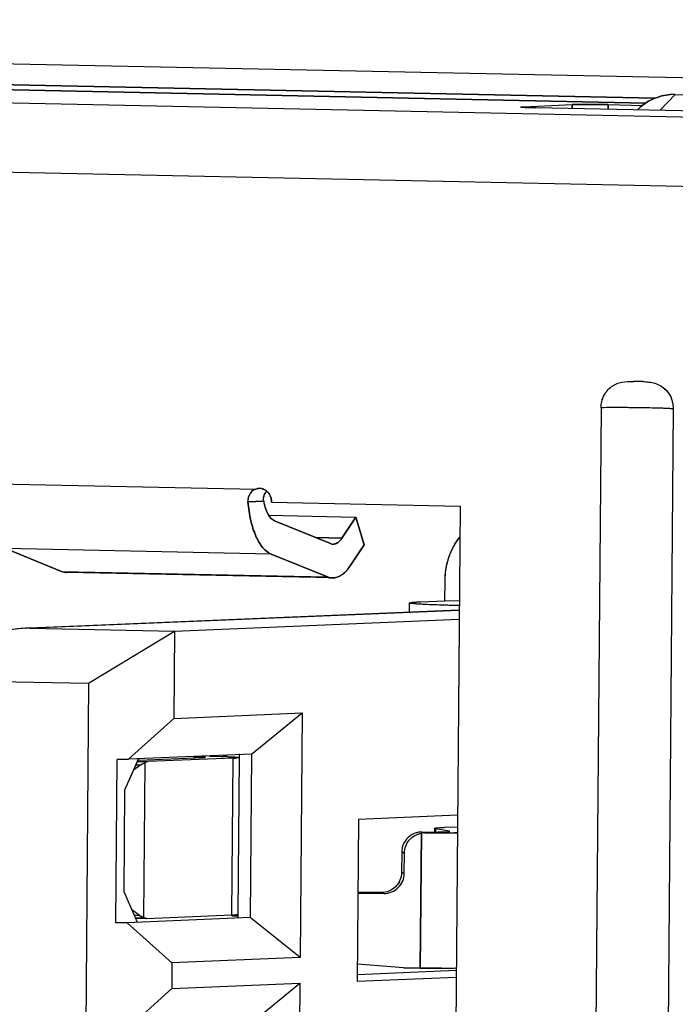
# Model space of a CAD drawing. Header units: millimetres. Extents: x 0 to 1750, y -1720 to 477.
# Tile 172 of 256: x 952.31 to 957.16, y -965 to -957.71. Entities that reach past the tile are written whole.
import ezdxf

# ---------------------------------------------------------------- set-up
doc = ezdxf.new("R2010")
doc.units = ezdxf.units.MM
doc.header["$LTSCALE"] = 92.51
for name, color, linetype in [('101304998_DXF_CONTINUOUS_LINE', 7, 'CONTINUOUS'), ('_101304998_1DXF_CONTINUOUS_LINE', 7, 'CONTINUOUS'), ('DE-11-072043DXF_CONTINUOUS_LINE', 7, 'CONTINUOUS'), ('MANIFOLD_SOLDXF_CONTINUOUS_LINE', 7, 'CONTINUOUS')]:
    doc.layers.add(name, color=color, linetype=linetype)

msp = doc.modelspace()

# ---------------------------------------------------------------- linework, layer by layer
at = {"layer": '101304998_DXF_CONTINUOUS_LINE'}
for p, q in [((937.6096, -958.026), (963.7248, -958.5693)), ((957.0134, -958.2961), (945.2549, -958.0514)), ((945.3269, -958.0899), (956.9464, -958.3317)), ((957.1648, -958.2681), (957.0518, -958.385)), ((956.032, -958.3622), (956.0251, -958.3614)), ((956.0414, -958.3628), (956.032, -958.3622)), ((956.0706, -958.3642), (956.0414, -958.3628)), ((956.0425, -958.3584), (956.4003, -958.3433)), ((959.8882, -958.444), (956.1319, -958.3659)), ((956.4003, -958.3433), (956.4001, -958.3714)), ((956.6684, -958.377), (956.6686, -958.3433)), ((956.6686, -958.3433), (956.923, -958.3486)), ((963.497, -959.0786), (937.3492, -958.5345)), ((956.6148, -960.5851), (956.4944, -975.18)), ((957.031, -975.1911), (957.1514, -960.5962)), ((951.9688, -961.1433), (954.0594, -961.1868)), ((954.0012, -961.2803), (954.1173, -961.2754)), ((954.176, -961.2842), (955.5712, -961.3132)), ((954.1542, -961.381), (954.7998, -961.3944)), ((955.5712, -961.3132), (955.5336, -965.8616)), ((954.6127, -961.5907), (954.1976, -961.4221)), ((954.7998, -961.3944), (954.697, -961.55)), ((954.8601, -961.5997), (954.7998, -961.3944)), ((954.697, -961.55), (954.5026, -961.546)), ((954.7573, -961.7553), (954.8601, -961.5997)), ((952.6212, -961.7957), (952.2061, -961.6271)), ((954.1736, -961.6681), (952.2061, -961.6271)), ((954.1736, -961.6681), (954.5888, -961.8367)), ((952.6212, -961.7957), (954.5888, -961.8367)), ((954.6263, -961.8446), (952.6587, -961.8037)), ((955.4589, -962.0134), (955.4601, -961.8634)), ((955.1955, -962.0292), (955.1949, -962.097)), ((955.28, -962.0209), (955.4589, -962.0134)), ((955.5654, -962.0156), (955.4589, -962.0134)), ((952.3521, -962.2164), (955.5648, -962.0815)), ((955.5648, -962.0825), (952.385, -962.216)), ((953.4582, -962.2384), (955.5643, -962.1499)), ((952.385, -962.216), (953.4582, -962.2384)), ((952.8209, -962.6235), (953.4582, -962.2384)), ((953.4582, -962.2384), (953.4529, -962.8831)), ((951.855, -962.6034), (952.8209, -962.6235)), ((952.8209, -962.6235), (952.7356, -972.9599)), ((953.4529, -962.8831), (953.1166, -963.1858)), ((953.4529, -962.8831), (954.402, -962.8433)), ((954.0283, -963.1475), (954.402, -962.8433)), ((954.402, -962.8433), (954.387, -964.6527)), ((953.0232, -964.3961), (953.0332, -963.1865)), ((953.1166, -963.1858), (953.0332, -963.1865)), ((953.1919, -963.1799), (953.0871, -963.4141)), ((954.0283, -963.1475), (953.1166, -963.1858)), ((953.1824, -963.2012), (953.2596, -963.2028)), ((953.1924, -963.1918), (953.6695, -963.1724)), ((953.8918, -963.1771), (953.2596, -963.2028)), ((953.6033, -963.1668), (953.6032, -963.1751)), ((953.6857, -963.1711), (953.6862, -963.1708)), ((953.8822, -964.3367), (953.8918, -963.1771)), ((953.9361, -963.1729), (953.9266, -964.3325)), ((953.9386, -963.1729), (953.9389, -963.1457)), ((954.0283, -963.1475), (954.0183, -964.3571)), ((953.2047, -963.2286), (953.1528, -963.2672)), ((953.2047, -963.2286), (953.1703, -963.228)), ((953.2381, -963.2107), (953.2287, -964.3562)), ((953.0871, -963.4141), (953.0809, -964.1638)), ((954.8202, -963.6302), (954.8104, -964.8297)), ((955.5523, -963.5994), (954.8202, -963.6302)), ((955.3827, -963.6966), (955.3825, -963.7237)), ((955.3899, -963.6993), (955.3897, -963.7236)), ((955.492, -963.7185), (955.3899, -963.6993)), ((955.4597, -963.689), (955.5516, -963.685)), ((955.2768, -964.7298), (955.285, -963.7323)), ((955.2897, -963.7239), (955.3622, -963.7238)), ((955.3825, -963.7237), (955.4235, -963.7232)), ((955.4939, -963.7198), (955.4944, -963.7194)), ((955.1391, -963.8729), (955.1379, -964.0229)), ((955.1594, -963.8794), (955.1391, -963.8729)), ((955.1582, -964.0293), (955.1594, -963.8794)), ((955.1582, -964.0293), (955.1379, -964.0229)), ((953.0809, -964.1638), (953.1819, -964.3894)), ((954.8157, -964.1771), (955.0075, -964.1783)), ((954.9871, -964.1719), (954.8158, -964.1708)), ((954.0183, -964.3571), (953.1067, -964.3954)), ((953.1947, -964.3384), (953.1417, -964.2995)), ((953.1589, -964.338), (953.1956, -964.339)), ((953.2332, -964.362), (953.1714, -964.3607)), ((953.2501, -964.3624), (953.8822, -964.3367)), ((953.8821, -964.343), (953.9263, -964.344)), ((953.9261, -964.333), (953.9266, -964.3325)), ((953.9289, -964.3553), (953.9291, -964.3325)), ((954.387, -964.6527), (954.0183, -964.3571)), ((953.1067, -964.3954), (953.0232, -964.3961)), ((953.438, -964.6925), (953.1067, -964.3954)), ((954.387, -964.6527), (953.438, -964.6925)), ((953.438, -964.6925), (953.4364, -964.8824)), ((955.1524, -964.7291), (954.8114, -964.7006)), ((955.2768, -964.7298), (955.1524, -964.7291)), ((955.5424, -964.799), (954.8104, -964.8297)), ((954.8108, -964.7769), (955.5428, -964.7462)), ((953.4364, -964.8824), (954.3855, -964.8426)), ((954.0118, -965.1468), (954.3855, -964.8426)), ((954.3855, -964.8426), (954.3706, -966.652)), ((953.4364, -964.8824), (953.1001, -965.1851))]:
    msp.add_line(p, q, dxfattribs=at)
for centre, radius, start, end in [((957.1567, -958.6555), 0.3875, 88.80795, 94.56449), ((957.1732, -958.6709), 0.4085, 130.94917, 134.86696), ((956.8209, -963.4821), 3.0921, 88.23637, 89.41497), ((956.863, -962.0906), 1.7, 87.97588, 88.21237), ((956.9482, -960.5935), 0.203, 14.35054, 21.65152), ((956.9438, -960.5948), 0.2076, 359.60641, 14.39508), ((954.0858, -961.2633), 0.0809, 79.2406, 92.42846), ((954.1983, -961.2594), 0.0823, 163.39295, 172.5137), ((954.1967, -961.2591), 0.0807, 153.97242, 163.29997), ((954.1981, -961.2598), 0.0822, 145.09435, 153.97741), ((954.1976, -961.2594), 0.0816, 135.53332, 145.10226), ((954.068, -961.2821), 0.1078, 15.88515, 24.33559), ((954.5335, -961.202), 0.4226, 190.00363, 193.44919), ((954.6326, -961.5437), 0.0509, 258.97744, 268.75224), ((953.525, -966.9432), 3.7773, 88.54416, 88.81273), ((953.6608, -967.9298), 4.7676, 87.76613, 88.10686), ((953.8498, -962.1144), 1.0635, 272.26637, 273.22674), ((955.2895, -963.8748), 0.151, 106.29969, 112.78189), ((955.2889, -963.8726), 0.1487, 99.36256, 106.30854), ((955.2894, -963.876), 0.1522, 96.17452, 99.34434), ((955.2893, -963.8746), 0.1508, 92.98938, 96.17528), ((955.2892, -963.8736), 0.1497, 89.79477, 92.98657), ((955.3094, -963.8806), 0.1502, 89.73809, 99.34517), ((955.4002, -945.7045), 18.0261, 269.7137, 270.04472), ((955.3301, -957.458), 6.2659, 270.29318, 270.47923), ((955.4021, -948.1749), 15.5557, 270.04496, 270.22181), ((955.4093, -950.095), 13.6355, 270.22276, 270.35865), ((955.4268, -952.639), 11.0914, 270.35043, 270.64308), ((955.2903, -963.8743), 0.1512, 166.1332, 179.47192), ((955.3982, -950.5604), 14.1698, 270.1422, 270.34714), ((955.4181, -953.6021), 11.128, 270.33948, 270.64491)]:
    msp.add_arc(centre, radius, start, end, dxfattribs=at)
for centre, major_axis, ratio, start_param, end_param in [((951.8839, -962.8766), (0.7139, 0.5743), 0.457499, 0.499058, 1.284457), ((953.2708, -964.2129), (0.0132, 0.1495), 0.90101, -3.641058, -3.360659)]:
    msp.add_ellipse(centre, major_axis=major_axis, ratio=ratio, start_param=start_param, end_param=end_param, dxfattribs=at)
for points, knots in [([(956.9055, -958.3623), (956.936, -958.3358), (957.0056, -958.2919), (957.0856, -958.2725), (957.1259, -958.2693)], [0, 0, 0, 0, 0.500218, 1, 1, 1, 1]), ([(956.0214, -958.3604), (956.0214, -958.36), (956.0241, -958.3598), (956.0273, -958.3591), (956.0344, -958.3588), (956.0394, -958.3585), (956.0425, -958.3584)], [0, 0, 0, 0, 0.069108, 0.260525, 0.572361, 1, 1, 1, 1]), ([(956.0251, -958.3614), (956.0241, -958.3613), (956.0232, -958.3611), (956.0214, -958.3608), (956.0214, -958.3604)], [0, 0, 0, 0, 0.72794, 1, 1, 1, 1]), ([(956.1319, -958.3659), (956.1262, -958.3657), (956.1058, -958.3653), (956.0854, -958.3647), (956.0706, -958.3642)], [0, 0, 0, 0, 0.275999, 1, 1, 1, 1]), ([(956.4003, -958.3433), (956.4388, -958.3417), (956.5283, -958.3416), (956.6177, -958.3423), (956.6686, -958.3433)], [0, 0, 0, 0, 0.431008, 1, 1, 1, 1]), ([(956.6148, -960.5851), (956.615, -960.5545), (956.6291, -960.4939), (956.6876, -960.4241), (956.7687, -960.3906), (956.8248, -960.3898), (956.8525, -960.3901)], [0, 0, 0, 0, 0.264881, 0.518094, 0.760408, 1, 1, 1, 1]), ([(956.9231, -960.3917), (956.9537, -960.3927), (957.0164, -960.3979), (957.0724, -960.4311), (957.0945, -960.4535)], [0, 0, 0, 0, 0.493564, 1, 1, 1, 1]), ([(957.1516, -960.5952), (957.1498, -960.5944), (957.1437, -960.5938), (957.1319, -960.5925), (957.1141, -960.5915), (957.0798, -960.5898), (957.0256, -960.5881), (956.9503, -960.5863), (956.8655, -960.5851), (956.7526, -960.5842), (956.6687, -960.5843), (956.6148, -960.5851)], [0, 0, 0, 0, 0.011042, 0.033417, 0.066776, 0.110454, 0.225344, 0.369291, 0.531273, 0.69882, 1, 1, 1, 1]), ([(954.0369, -961.1987), (954.0248, -961.2076), (954.0048, -961.233), (953.9999, -961.2647), (954.0012, -961.2803)], [0, 0, 0, 0, 0.491473, 1, 1, 1, 1]), ([(954.0012, -961.2803), (954.0048, -961.3266), (954.0173, -961.4136), (954.0534, -961.5297), (954.1026, -961.618), (954.1497, -961.6584), (954.1736, -961.6681)], [0, 0, 0, 0, 0.316728, 0.595941, 0.823818, 1, 1, 1, 1]), ([(954.1976, -961.4221), (954.1789, -961.4145), (954.1445, -961.3745), (954.1291, -961.3281), (954.1225, -961.3003)], [0, 0, 0, 0, 0.413592, 1, 1, 1, 1]), ([(954.697, -961.55), (954.6885, -961.5628), (954.6708, -961.5844), (954.6434, -961.5949), (954.6315, -961.5946)], [0, 0, 0, 0, 0.561625, 1, 1, 1, 1]), ([(955.4831, -961.7103), (955.4876, -961.6949), (955.5084, -961.6354), (955.54, -961.5796), (955.5689, -961.5425)], [0, 0, 0, 0, 0.254067, 1, 1, 1, 1]), ([(954.6263, -961.8446), (954.6502, -961.8451), (954.705, -961.8242), (954.7404, -961.7809), (954.7573, -961.7553)], [0, 0, 0, 0, 0.438375, 1, 1, 1, 1]), ([(955.1955, -962.0292), (955.1955, -962.0277), (955.2035, -962.0268), (955.2075, -962.0258), (955.2115, -962.0253)], [0, 0, 0, 0, 0.269454, 1, 1, 1, 1]), ([(955.2175, -962.0341), (955.212, -962.0334), (955.2046, -962.0325), (955.1979, -962.0309), (955.1955, -962.0298), (955.1955, -962.0292)], [0, 0, 0, 0, 0.731023, 0.920228, 1, 1, 1, 1]), ([(955.2115, -962.0253), (955.2155, -962.0249), (955.2383, -962.0227), (955.2612, -962.0217), (955.28, -962.0209)], [0, 0, 0, 0, 0.178558, 1, 1, 1, 1]), ([(955.5648, -962.0492), (955.4911, -962.0474), (955.3753, -962.0434), (955.2594, -962.0388), (955.2175, -962.0341)], [0, 0, 0, 0, 0.636228, 1, 1, 1, 1]), ([(953.259, -963.2028), (953.2535, -963.203), (953.246, -963.2054), (953.2398, -963.2095), (953.2381, -963.2107)], [0, 0, 0, 0, 0.729756, 1, 1, 1, 1]), ([(953.6618, -963.1686), (953.6589, -963.1684), (953.6453, -963.1679), (953.6317, -963.1675), (953.621, -963.1672)], [0, 0, 0, 0, 0.210876, 1, 1, 1, 1]), ([(953.6862, -963.1708), (953.6861, -963.1703), (953.683, -963.1703), (953.6793, -963.1694), (953.6711, -963.1691), (953.6653, -963.1687), (953.6618, -963.1686)], [0, 0, 0, 0, 0.067835, 0.2589, 0.571752, 1, 1, 1, 1]), ([(953.6695, -963.1724), (953.6716, -963.1723), (953.6769, -963.172), (953.6825, -963.1721), (953.6857, -963.1711)], [0, 0, 0, 0, 0.377769, 1, 1, 1, 1]), ([(953.7151, -963.1621), (953.7244, -963.1623), (953.7588, -963.163), (953.7932, -963.164), (953.8183, -963.1648)], [0, 0, 0, 0, 0.269974, 1, 1, 1, 1]), ([(953.8466, -963.1658), (953.8509, -963.166), (953.8661, -963.1666), (953.8813, -963.1673), (953.8923, -963.168)], [0, 0, 0, 0, 0.27982, 1, 1, 1, 1]), ([(953.8923, -963.168), (953.8967, -963.1682), (953.9096, -963.1691), (953.9226, -963.1699), (953.931, -963.1713)], [0, 0, 0, 0, 0.33796, 1, 1, 1, 1]), ([(953.9361, -963.1729), (953.9361, -963.1735), (953.9329, -963.174), (953.9287, -963.1749), (953.9199, -963.1756), (953.9135, -963.1761), (953.9096, -963.1763)], [0, 0, 0, 0, 0.070718, 0.260012, 0.570935, 1, 1, 1, 1]), ([(955.3827, -963.6966), (955.3827, -963.6964), (955.3831, -963.6959), (955.3836, -963.6957), (955.384, -963.6956)], [0, 0, 0, 0, 0.36641, 1, 1, 1, 1]), ([(955.3899, -963.6993), (955.3881, -963.699), (955.386, -963.6985), (955.3827, -963.6974), (955.3827, -963.6966)], [0, 0, 0, 0, 0.713614, 1, 1, 1, 1]), ([(955.384, -963.6956), (955.3865, -963.6945), (955.3945, -963.6934), (955.4196, -963.6906), (955.4423, -963.6897), (955.4597, -963.689)], [0, 0, 0, 0, 0.108456, 0.312353, 1, 1, 1, 1]), ([(955.2311, -963.7356), (955.2098, -963.7445), (955.1709, -963.7728), (955.1491, -963.8157), (955.1435, -963.8381)], [0, 0, 0, 0, 0.499705, 1, 1, 1, 1]), ([(955.1594, -963.8793), (955.1597, -963.845), (955.1854, -963.7744), (955.2512, -963.7379), (955.285, -963.7323)], [0, 0, 0, 0, 0.500421, 1, 1, 1, 1]), ([(955.4235, -963.7232), (955.4278, -963.7231), (955.4427, -963.7228), (955.4575, -963.7224), (955.468, -963.722)], [0, 0, 0, 0, 0.290048, 1, 1, 1, 1]), ([(955.468, -963.722), (955.4739, -963.7217), (955.4825, -963.721), (955.4914, -963.7208), (955.4939, -963.7198)], [0, 0, 0, 0, 0.685346, 1, 1, 1, 1]), ([(955.0075, -964.1783), (955.0456, -964.1786), (955.1254, -964.1469), (955.1579, -964.0676), (955.1582, -964.0293)], [0, 0, 0, 0, 0.499468, 1, 1, 1, 1]), ([(953.8822, -964.3367), (953.8867, -964.3365), (953.8999, -964.3359), (953.9131, -964.3353), (953.9217, -964.334)], [0, 0, 0, 0, 0.339374, 1, 1, 1, 1]), ([(955.4334, -964.7302), (955.4208, -964.7302), (955.3686, -964.7303), (955.3164, -964.7301), (955.2768, -964.7298)], [0, 0, 0, 0, 0.242017, 1, 1, 1, 1])]:
    msp.add_open_spline(points, degree=3, knots=knots, dxfattribs=at)
for points in [[(957.0945, -960.4535), (957.1127, -960.4719), (957.1273, -960.4945), (957.1369, -960.5186)], [(954.0594, -961.1868), (954.0514, -961.1895), (954.0437, -961.1936), (954.0369, -961.1987)], [(954.0594, -961.1868), (954.0667, -961.1842), (954.0746, -961.1828), (954.0823, -961.1824)], [(954.1009, -961.1838), (954.1148, -961.1865), (954.1284, -961.1931), (954.1394, -961.2022)], [(954.1394, -961.2022), (954.1508, -961.2117), (954.1601, -961.2242), (954.1662, -961.2377)], [(954.1173, -961.2754), (954.1157, -961.2666), (954.1155, -961.2575), (954.1167, -961.2487)], [(954.1717, -961.2526), (954.1746, -961.2628), (954.176, -961.2736), (954.176, -961.2842)], [(954.6228, -961.5937), (954.6194, -961.593), (954.616, -961.592), (954.6127, -961.5907)], [(955.4601, -961.8634), (955.4606, -961.8118), (955.4683, -961.7597), (955.4831, -961.7103)], [(952.6212, -961.7957), (952.633, -961.8005), (952.6459, -961.8034), (952.6587, -961.8036)], [(954.5888, -961.8367), (954.6006, -961.8415), (954.6135, -961.8443), (954.6263, -961.8446)], [(953.931, -963.1713), (953.9326, -963.1715), (953.9341, -963.1717), (953.9355, -963.1723)], [(953.2039, -963.2292), (953.2143, -963.2214), (953.2259, -963.2151), (953.2381, -963.2107)], [(955.1379, -964.0229), (955.1377, -964.0425), (955.1336, -964.0625), (955.1259, -964.0805)], [(955.1259, -964.0805), (955.1111, -964.1154), (955.0801, -964.1461), (955.045, -964.1606)], [(955.045, -964.1606), (955.0269, -964.1681), (955.0068, -964.172), (954.9871, -964.1719)], [(953.2287, -964.3562), (953.2347, -964.3602), (953.2422, -964.3627), (953.2494, -964.3624)], [(953.9217, -964.334), (953.9232, -964.3338), (953.9247, -964.3337), (953.9261, -964.333)]]:
    msp.add_open_spline(points, degree=3, dxfattribs=at)
at = {"layer": '_101304998_1DXF_CONTINUOUS_LINE'}
for p, q in [((957.0518, -958.385), (957.1648, -958.2681)), ((957.1648, -958.2681), (959.8479, -958.324)), ((955.4589, -962.0134), (955.4601, -961.8634)), ((955.1955, -962.0292), (955.1949, -962.097)), ((955.28, -962.0209), (955.4589, -962.0134)), ((955.5654, -962.0156), (955.4589, -962.0134)), ((952.3522, -962.2164), (955.5648, -962.0815)), ((955.5648, -962.0825), (952.385, -962.216)), ((953.4582, -962.2384), (955.5643, -962.1499)), ((952.385, -962.216), (953.4582, -962.2384)), ((952.8209, -962.6235), (953.4582, -962.2384)), ((953.4582, -962.2384), (953.4529, -962.8831)), ((951.855, -962.6034), (952.8209, -962.6235)), ((952.8209, -962.6235), (952.7356, -972.9599)), ((953.4529, -962.8831), (953.1166, -963.1858)), ((953.4529, -962.8831), (954.402, -962.8433)), ((954.0283, -963.1475), (954.402, -962.8433)), ((954.402, -962.8433), (954.387, -964.6527)), ((953.0232, -964.3961), (953.0332, -963.1865)), ((953.0332, -963.1865), (953.1166, -963.1858)), ((953.1906, -963.1827), (953.0871, -963.4141)), ((954.0283, -963.1475), (953.1166, -963.1858)), ((953.1824, -963.2012), (953.2594, -963.2028)), ((953.1924, -963.1918), (953.6695, -963.1724)), ((953.8918, -963.1771), (953.2594, -963.2028)), ((953.6033, -963.1668), (953.6032, -963.1751)), ((953.6857, -963.1711), (953.6862, -963.1708)), ((953.8183, -963.1648), (953.8192, -963.1648)), ((953.8822, -964.3367), (953.8918, -963.1771)), ((953.9361, -963.1729), (953.9266, -964.3325)), ((953.9386, -963.1729), (953.9388, -963.1513)), ((954.0283, -963.1475), (954.0183, -964.3571)), ((953.2042, -963.229), (953.1528, -963.2672)), ((953.2042, -963.229), (953.1702, -963.2283)), ((953.2381, -963.2107), (953.2287, -964.3562)), ((953.0871, -963.4141), (953.0809, -964.1638)), ((954.8202, -963.6302), (954.8104, -964.8297)), ((955.5523, -963.5994), (954.8202, -963.6302)), ((955.3827, -963.6966), (955.3825, -963.7237)), ((955.3897, -963.7236), (955.3899, -963.6993)), ((955.492, -963.7185), (955.3899, -963.6993)), ((955.4589, -963.689), (955.4605, -963.6889)), ((955.4605, -963.6889), (955.5516, -963.685)), ((955.285, -963.7323), (955.2768, -964.7298)), ((955.4257, -963.7305), (955.4032, -963.7306)), ((955.4478, -963.7305), (955.4257, -963.7305)), ((955.4815, -963.7213), (955.4859, -963.721)), ((955.4859, -963.721), (955.4893, -963.7206)), ((955.4901, -963.7205), (955.492, -963.7202)), ((955.4944, -963.7303), (955.4905, -963.7303)), ((955.4925, -963.7201), (955.4939, -963.7198)), ((955.4939, -963.7198), (955.4944, -963.7195)), ((955.5512, -963.7298), (955.5309, -963.73)), ((955.1391, -963.8729), (955.1379, -964.0229)), ((955.1391, -963.8729), (955.1594, -963.8794)), ((955.1582, -964.0293), (955.1594, -963.8793)), ((955.1582, -964.0293), (955.1379, -964.0229)), ((953.0809, -964.1638), (953.1819, -964.3894)), ((955.0075, -964.1783), (954.8157, -964.1771)), ((954.8158, -964.1708), (954.9871, -964.1719)), ((954.0183, -964.3571), (953.1067, -964.3954)), ((953.1949, -964.3385), (953.1417, -964.2995)), ((953.1588, -964.3377), (953.1949, -964.3385)), ((953.1691, -964.3608), (953.2475, -964.3624)), ((953.2496, -964.3624), (953.2475, -964.3624)), ((953.2498, -964.3624), (953.8822, -964.3367)), ((953.8821, -964.343), (953.9263, -964.344)), ((953.9261, -964.333), (953.9266, -964.3325)), ((953.9289, -964.3553), (953.9291, -964.3325)), ((954.387, -964.6527), (954.0183, -964.3571)), ((953.1067, -964.3954), (953.0232, -964.3961)), ((953.438, -964.6925), (953.1067, -964.3954)), ((954.387, -964.6527), (953.438, -964.6925)), ((953.438, -964.6925), (953.4364, -964.8824)), ((955.1524, -964.7291), (954.8114, -964.7006)), ((955.1524, -964.7291), (955.2768, -964.7298)), ((955.4205, -964.7302), (955.4334, -964.7302)), ((955.4334, -964.7302), (955.5285, -964.7296)), ((955.5285, -964.7296), (955.5431, -964.7294)), ((955.5424, -964.799), (954.8104, -964.8297)), ((954.8108, -964.7769), (955.5428, -964.7462)), ((953.4364, -964.8824), (954.3855, -964.8426)), ((954.0118, -965.1468), (954.3855, -964.8426)), ((954.3855, -964.8426), (954.3706, -966.652)), ((953.4364, -964.8824), (953.1001, -965.1851))]:
    msp.add_line(p, q, dxfattribs=at)
for centre, radius, start, end in [((957.1567, -958.6571), 0.389, 88.80233, 94.53565), ((957.172, -958.6696), 0.4068, 130.93287, 134.90072), ((952.3731, -962.7885), 0.5726, 91.21098, 92.0955), ((952.3727, -962.7667), 0.5507, 88.72461, 91.21927), ((953.6553, -968.0811), 4.919, 87.77138, 88.09161), ((955.2891, -963.8738), 0.1499, 99.36843, 112.7852), ((955.2894, -963.876), 0.1521, 96.1827, 99.34431), ((955.2893, -963.8752), 0.1513, 95.1104, 96.18087), ((955.2893, -963.8748), 0.1509, 94.04587, 95.11044), ((955.2893, -963.8742), 0.1504, 92.98833, 94.0459), ((955.2892, -963.8736), 0.1497, 90.25665, 92.98931), ((955.3094, -963.8806), 0.1502, 89.74336, 99.34608), ((955.2892, -963.8728), 0.1489, 89.79454, 90.25502), ((955.4007, -945.5854), 18.1451, 269.71397, 270.00796), ((955.4073, -949.7277), 14.0029, 270.16568, 270.34039), ((955.4374, -962.9891), 0.7335, 272.38805, 272.89196), ((955.4457, -963.1548), 0.5676, 272.90702, 273.06003), ((955.4522, -963.2752), 0.4471, 273.04505, 273.57871), ((955.4585, -963.3771), 0.345, 273.59246, 273.81507), ((955.481, -963.6482), 0.0729, 276.50921, 277.12627), ((955.4881, -963.6974), 0.0232, 279.69264, 281.01784), ((955.4214, -951.9619), 11.7686, 270.35498, 270.53274), ((955.2901, -963.8742), 0.151, 166.14256, 179.50227), ((953.2529, -964.3194), 0.0441, 236.66503, 240.12153), ((953.2481, -964.3319), 0.0305, 264.28414, 268.80897), ((953.9127, -964.2746), 0.0601, 278.60775, 278.78777)]:
    msp.add_arc(centre, radius, start, end, dxfattribs=at)
for points, knots in [([(957.1259, -958.2693), (957.0857, -958.2725), (957.0056, -958.2919), (956.936, -958.3358), (956.9055, -958.3623)], [0, 0, 0, 0, 0.499583, 1, 1, 1, 1]), ([(955.4601, -961.8634), (955.4606, -961.8054), (955.4795, -961.6901), (955.5344, -961.5866), (955.5692, -961.542)], [0, 0, 0, 0, 0.506531, 1, 1, 1, 1]), ([(955.2174, -962.034), (955.2142, -962.0337), (955.2088, -962.033), (955.2017, -962.0318), (955.1979, -962.0309), (955.1955, -962.0298), (955.1955, -962.0292)], [0, 0, 0, 0, 0.424683, 0.731192, 0.920175, 1, 1, 1, 1]), ([(955.2115, -962.0253), (955.2207, -962.0243), (955.2435, -962.0226), (955.2664, -962.0215), (955.28, -962.0209)], [0, 0, 0, 0, 0.404828, 1, 1, 1, 1]), ([(955.565, -962.0492), (955.5247, -962.0482), (955.4509, -962.0462), (955.3517, -962.0426), (955.276, -962.0388), (955.2339, -962.0359), (955.2174, -962.034)], [0, 0, 0, 0, 0.347215, 0.636244, 0.856507, 1, 1, 1, 1]), ([(952.3522, -962.2163), (952.33, -962.2171), (952.2392, -962.2255), (952.1509, -962.252), (952.0866, -962.2765)], [0, 0, 0, 0, 0.243723, 1, 1, 1, 1]), ([(953.2381, -963.2107), (953.2398, -963.2095), (953.2462, -963.2053), (953.2538, -963.2029), (953.2594, -963.2028)], [0, 0, 0, 0, 0.270507, 1, 1, 1, 1]), ([(953.6695, -963.1724), (953.6732, -963.1723), (953.6785, -963.1719), (953.684, -963.1717), (953.6857, -963.1711)], [0, 0, 0, 0, 0.674402, 1, 1, 1, 1]), ([(953.8466, -963.1658), (953.8509, -963.166), (953.8661, -963.1666), (953.8813, -963.1673), (953.8923, -963.168)], [0, 0, 0, 0, 0.279784, 1, 1, 1, 1]), ([(953.9361, -963.1729), (953.9361, -963.1732), (953.9349, -963.1737), (953.933, -963.1742), (953.9293, -963.1747), (953.9245, -963.1752), (953.9182, -963.1757), (953.9072, -963.1765), (953.8982, -963.1769), (953.8918, -963.1771)], [0, 0, 0, 0, 0.020646, 0.069677, 0.149244, 0.259503, 0.400209, 0.571002, 1, 1, 1, 1]), ([(953.8923, -963.168), (953.9003, -963.1684), (953.9132, -963.1693), (953.9262, -963.1705), (953.931, -963.1713)], [0, 0, 0, 0, 0.618692, 1, 1, 1, 1]), ([(953.2042, -963.229), (953.2068, -963.227), (953.2174, -963.2197), (953.2291, -963.2139), (953.2381, -963.2107)], [0, 0, 0, 0, 0.255067, 1, 1, 1, 1]), ([(955.3899, -963.6993), (955.3881, -963.699), (955.386, -963.6985), (955.3827, -963.6974), (955.3827, -963.6966)], [0, 0, 0, 0, 0.713819, 1, 1, 1, 1]), ([(955.384, -963.6956), (955.3865, -963.6945), (955.3944, -963.6934), (955.4095, -963.6917), (955.4319, -963.6903), (955.4491, -963.6894), (955.4589, -963.689)], [0, 0, 0, 0, 0.10872, 0.312578, 0.61063, 1, 1, 1, 1]), ([(955.2311, -963.7356), (955.2098, -963.7445), (955.1709, -963.7728), (955.149, -963.8157), (955.1435, -963.8381)], [0, 0, 0, 0, 0.499706, 1, 1, 1, 1]), ([(955.1594, -963.8793), (955.1596, -963.8619), (955.1661, -963.8268), (955.1931, -963.7809), (955.2342, -963.747), (955.2679, -963.7351), (955.285, -963.7323)], [0, 0, 0, 0, 0.250222, 0.500397, 0.750347, 1, 1, 1, 1]), ([(955.2897, -963.7239), (955.2979, -963.7239), (955.3288, -963.724), (955.3597, -963.7239), (955.3825, -963.7237)], [0, 0, 0, 0, 0.263965, 1, 1, 1, 1]), ([(955.3825, -963.7237), (955.3911, -963.7236), (955.4196, -963.7233), (955.4482, -963.7228), (955.468, -963.722)], [0, 0, 0, 0, 0.303311, 1, 1, 1, 1]), ([(955.0075, -964.1783), (955.0269, -964.1785), (955.0663, -964.1709), (955.1163, -964.1378), (955.1499, -964.0882), (955.158, -964.0488), (955.1582, -964.0293)], [0, 0, 0, 0, 0.249584, 0.499509, 0.749721, 1, 1, 1, 1]), ([(955.1259, -964.0805), (955.1183, -964.0983), (955.0961, -964.1313), (955.0629, -964.1532), (955.045, -964.1606)], [0, 0, 0, 0, 0.500285, 1, 1, 1, 1]), ([(953.2287, -964.3562), (953.2257, -964.3552), (953.2138, -964.3506), (953.2027, -964.3442), (953.1949, -964.3385)], [0, 0, 0, 0, 0.246525, 1, 1, 1, 1]), ([(953.2451, -964.3623), (953.2439, -964.3622), (953.2389, -964.3614), (953.2342, -964.3595), (953.2309, -964.3576)], [0, 0, 0, 0, 0.24241, 1, 1, 1, 1]), ([(953.8822, -964.3367), (953.8904, -964.3364), (953.9036, -964.3357), (953.9168, -964.3348), (953.9217, -964.334)], [0, 0, 0, 0, 0.62164, 1, 1, 1, 1]), ([(953.9219, -964.334), (953.9224, -964.3339), (953.9238, -964.3337), (953.9252, -964.3334), (953.9261, -964.333)], [0, 0, 0, 0, 0.339189, 1, 1, 1, 1]), ([(955.2768, -964.7298), (955.2891, -964.7299), (955.337, -964.7302), (955.3849, -964.7302), (955.4205, -964.7302)], [0, 0, 0, 0, 0.25574, 1, 1, 1, 1])]:
    msp.add_open_spline(points, degree=3, knots=knots, dxfattribs=at)
for points in [[(955.1379, -964.0229), (955.1377, -964.0425), (955.1336, -964.0625), (955.1259, -964.0805)], [(955.045, -964.1606), (955.0269, -964.1681), (955.0068, -964.172), (954.9871, -964.1719)]]:
    msp.add_open_spline(points, degree=3, dxfattribs=at)
at = {"layer": 'DE-11-072043DXF_CONTINUOUS_LINE'}
msp.add_line((964.5387, -958.2983), (936.5006, -957.7149), dxfattribs=at)
at = {"layer": 'MANIFOLD_SOLDXF_CONTINUOUS_LINE'}
for p, q in [((937.6096, -958.026), (963.7248, -958.5693)), ((945.2549, -958.0514), (957.0134, -958.2961)), ((956.9464, -958.3317), (945.3269, -958.0899)), ((956.0425, -958.3584), (956.4003, -958.3433)), ((956.0695, -958.3641), (956.0706, -958.3642)), ((959.8882, -958.444), (956.1319, -958.3659)), ((956.4001, -958.3714), (956.4003, -958.3433)), ((956.6686, -958.3433), (956.6684, -958.377)), ((956.6686, -958.3433), (956.923, -958.3486)), ((963.497, -959.0786), (937.3492, -958.5345)), ((956.8525, -960.3901), (956.8572, -960.3902)), ((956.6148, -960.5851), (956.4944, -975.18)), ((957.031, -975.1911), (957.1514, -960.5962)), ((951.9688, -961.1433), (954.0594, -961.1868)), ((954.1173, -961.2754), (954.0012, -961.2803)), ((954.176, -961.2842), (955.5712, -961.3132)), ((954.1542, -961.381), (954.7998, -961.3944)), ((955.5712, -961.3132), (955.5336, -965.8616)), ((954.1976, -961.4221), (954.6127, -961.5907)), ((954.697, -961.55), (954.7998, -961.3944)), ((954.7998, -961.3944), (954.8601, -961.5997)), ((954.5026, -961.546), (954.697, -961.55)), ((954.8601, -961.5997), (954.7573, -961.7553)), ((952.2061, -961.6271), (952.6212, -961.7957)), ((954.1736, -961.6681), (952.2061, -961.6271)), ((954.5888, -961.8367), (954.1736, -961.6681)), ((952.6212, -961.7957), (954.5888, -961.8367)), ((954.6263, -961.8446), (952.6587, -961.8037))]:
    msp.add_line(p, q, dxfattribs=at)
for centre, radius, start, end in [((956.0528, -958.1083), 0.2547, 265.13918, 265.30232), ((956.7849, -965.1921), 4.8025, 88.43441, 89.13693), ((956.8817, -961.6233), 1.2324, 88.07267, 88.40167), ((956.9479, -960.5939), 0.2034, 14.42509, 21.71135), ((956.9445, -960.5946), 0.2069, 359.5483, 14.38843), ((954.0858, -961.2634), 0.0811, 92.48298, 109.05218), ((954.0857, -961.2624), 0.08, 88.80907, 92.40484), ((954.0856, -961.2631), 0.0807, 79.12555, 88.77781), ((954.0805, -961.2732), 0.0922, 49.65137, 50.58412), ((954.0792, -961.2747), 0.0942, 43.11837, 49.62657), ((954.0695, -961.2817), 0.1062, 23.64617, 24.43793), ((954.0677, -961.2824), 0.1082, 15.97965, 23.62128), ((954.0642, -961.2833), 0.1117, 359.54184, 15.92593), ((954.6328, -961.5426), 0.0521, 257.91346, 258.95673), ((954.6326, -961.544), 0.0506, 258.93306, 268.76308)]:
    msp.add_arc(centre, radius, start, end, dxfattribs=at)
for points, knots in [([(956.0214, -958.3604), (956.0214, -958.3607), (956.0225, -958.361), (956.0241, -958.3613), (956.0274, -958.3617), (956.0298, -958.362), (956.0313, -958.3621)], [0, 0, 0, 0, 0.073123, 0.262118, 0.571355, 1, 1, 1, 1]), ([(956.032, -958.3622), (956.0343, -958.3623), (956.0468, -958.3632), (956.0593, -958.3637), (956.0695, -958.3641)], [0, 0, 0, 0, 0.186241, 1, 1, 1, 1]), ([(956.0706, -958.3642), (956.0751, -958.3643), (956.0955, -958.365), (956.116, -958.3655), (956.1319, -958.3659)], [0, 0, 0, 0, 0.220414, 1, 1, 1, 1]), ([(956.6686, -958.3433), (956.6177, -958.3423), (956.5442, -958.3415), (956.4548, -958.342), (956.4162, -958.3427), (956.4003, -958.3433)], [0, 0, 0, 0, 0.568994, 0.821639, 1, 1, 1, 1]), ([(956.6148, -960.5851), (956.615, -960.5546), (956.629, -960.4941), (956.6783, -960.4353), (956.7286, -960.4069), (956.7825, -960.3906), (956.8247, -960.3898), (956.8525, -960.3901)], [0, 0, 0, 0, 0.263799, 0.516272, 0.638937, 0.759852, 1, 1, 1, 1]), ([(956.9231, -960.3916), (956.9385, -960.3922), (956.9692, -960.3939), (957.0148, -960.4032), (957.0582, -960.4224), (957.0833, -960.4421), (957.0945, -960.4535)], [0, 0, 0, 0, 0.246045, 0.493168, 0.743639, 1, 1, 1, 1]), ([(957.0945, -960.4535), (957.099, -960.458), (957.1163, -960.4775), (957.1297, -960.5004), (957.1369, -960.5186)], [0, 0, 0, 0, 0.24671, 1, 1, 1, 1]), ([(956.9726, -960.5869), (956.9107, -960.5856), (956.7914, -960.5842), (956.6722, -960.5843), (956.6148, -960.5851)], [0, 0, 0, 0, 0.518916, 1, 1, 1, 1]), ([(957.0854, -960.5902), (957.0774, -960.5898), (957.0398, -960.5884), (957.0022, -960.5875), (956.9726, -960.5869)], [0, 0, 0, 0, 0.213071, 1, 1, 1, 1]), ([(957.1359, -960.593), (957.1327, -960.5927), (957.1159, -960.5915), (957.0991, -960.5907), (957.0854, -960.5902)], [0, 0, 0, 0, 0.189707, 1, 1, 1, 1]), ([(957.1515, -960.5951), (957.1498, -960.5945), (957.1445, -960.5939), (957.1393, -960.5933), (957.1359, -960.593)], [0, 0, 0, 0, 0.341468, 1, 1, 1, 1]), ([(954.0594, -961.1868), (954.0504, -961.1899), (954.0332, -961.1994), (954.0136, -961.2218), (954.0018, -961.2497), (954.0004, -961.2702), (954.0012, -961.2803)], [0, 0, 0, 0, 0.241623, 0.488886, 0.741772, 1, 1, 1, 1]), ([(954.1391, -961.202), (954.1363, -961.1997), (954.1248, -961.1913), (954.1112, -961.1858), (954.1009, -961.1838)], [0, 0, 0, 0, 0.255184, 1, 1, 1, 1]), ([(954.1173, -961.2754), (954.1156, -961.2657), (954.1153, -961.2457), (954.1222, -961.2268), (954.1271, -961.2184)], [0, 0, 0, 0, 0.501376, 1, 1, 1, 1]), ([(954.1662, -961.2377), (954.165, -961.2352), (954.1601, -961.2254), (954.1536, -961.2163), (954.148, -961.2103)], [0, 0, 0, 0, 0.253493, 1, 1, 1, 1]), ([(954.1736, -961.6681), (954.1497, -961.6584), (954.1165, -961.63), (954.0825, -961.5814), (954.0485, -961.5147), (954.0174, -961.4135), (954.0048, -961.3266), (954.0012, -961.2803)], [0, 0, 0, 0, 0.17607, 0.283415, 0.404395, 0.683459, 1, 1, 1, 1]), ([(954.1173, -961.2754), (954.118, -961.2796), (954.1211, -961.2955), (954.125, -961.3113), (954.1286, -961.3228)], [0, 0, 0, 0, 0.258579, 1, 1, 1, 1]), ([(954.1286, -961.3228), (954.1291, -961.3246), (954.1314, -961.3318), (954.1339, -961.3388), (954.1359, -961.344)], [0, 0, 0, 0, 0.255951, 1, 1, 1, 1]), ([(954.1359, -961.344), (954.1429, -961.362), (954.1579, -961.3925), (954.1841, -961.4166), (954.1976, -961.4221)], [0, 0, 0, 0, 0.570002, 1, 1, 1, 1]), ([(954.6315, -961.5946), (954.6373, -961.5948), (954.6495, -961.5928), (954.6668, -961.5838), (954.6831, -961.5692), (954.6925, -961.5569), (954.697, -961.55)], [0, 0, 0, 0, 0.210922, 0.44025, 0.701079, 1, 1, 1, 1]), ([(952.6212, -961.7957), (952.6243, -961.797), (952.6363, -961.8013), (952.6492, -961.8035), (952.6587, -961.8037)], [0, 0, 0, 0, 0.256396, 1, 1, 1, 1]), ([(954.7573, -961.7553), (954.7483, -961.769), (954.7295, -961.7937), (954.6969, -961.8228), (954.6623, -961.8409), (954.6379, -961.8448), (954.6263, -961.8446)], [0, 0, 0, 0, 0.298929, 0.559748, 0.78908, 1, 1, 1, 1]), ([(954.6263, -961.8446), (954.6231, -961.8445), (954.6103, -961.8437), (954.5977, -961.8403), (954.5888, -961.8367)], [0, 0, 0, 0, 0.246231, 1, 1, 1, 1])]:
    msp.add_open_spline(points, degree=3, knots=knots, dxfattribs=at)
for points in [[(954.1271, -961.2184), (954.1305, -961.2125), (954.1346, -961.2071), (954.1394, -961.2022)], [(954.6127, -961.5907), (954.6157, -961.5919), (954.6188, -961.5929), (954.6219, -961.5935)]]:
    msp.add_open_spline(points, degree=3, dxfattribs=at)

doc.saveas('drawing.dxf')
